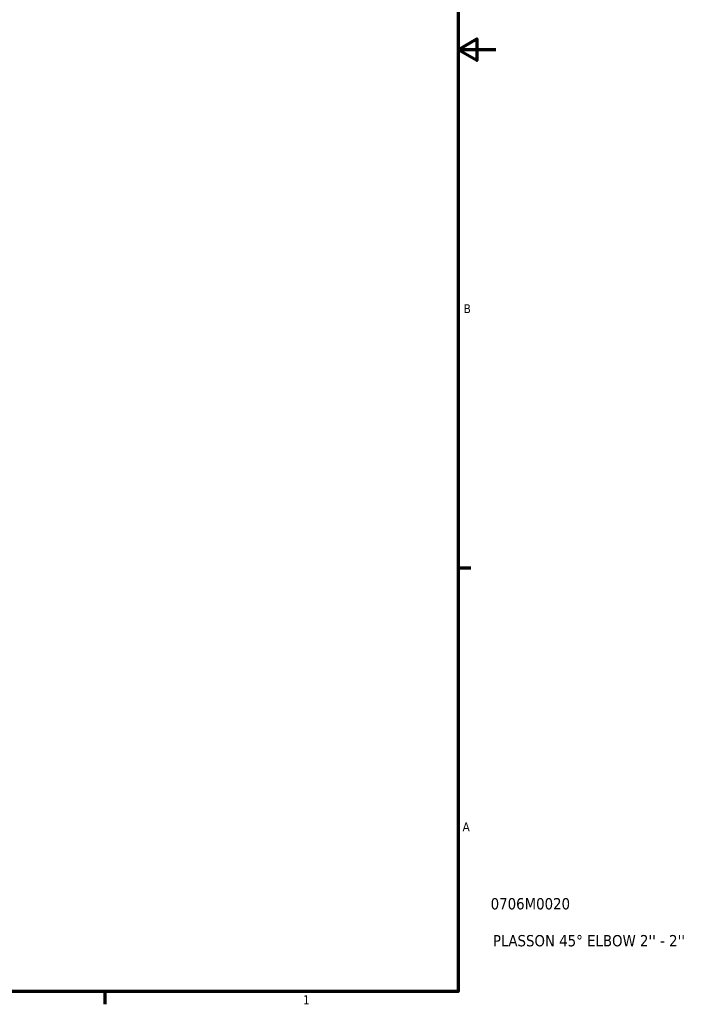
# Model space of a CAD drawing. Header units: inches. Extents: x 0.1 to 56.7, y -17.4 to 42.4.
# Tile 6 of 8: x 28.8 to 36, y 0.9 to 11.3. Entities that reach past the tile are written whole.
import ezdxf

# ---------------------------------------------------------------- set-up
doc = ezdxf.new("R2010")
doc.units = ezdxf.units.IN
doc.header["$MEASUREMENT"] = 0
doc.layers.add('Border (ANSI)', color=7, linetype='Continuous', lineweight=70)
doc.layers.add('Title (ANSI)', color=7, linetype='Continuous', lineweight=50)
doc.styles.add('Note Text (ANSI)', font='tahoma.ttf')
doc.styles.add('Text Style29', font='tahoma.ttf')

# ---------------------------------------------------------------- blocks, each defined once
blk = doc.blocks.new('Borders Default Border')
at = {"layer": 'Border (ANSI)'}
for p, q in [((33.5, 5.5), (33.634, 5.5)), ((29.75, 1), (29.75, 0.866))]:
    blk.add_line(p, q, dxfattribs=at)
at = {"layer": 'Border (ANSI)', "flags": 128}
for points in [[(0.5, 1), (0.5, 21), (33.5, 21), (33.5, 1), (0.5, 1)], [(33.9, 11), (33.5, 11), (33.7, 11.115), (33.7, 10.885), (33.5, 11)]]:
    blk.add_lwpolyline(points, dxfattribs=at)
at = {"layer": 'Border (ANSI)', "color": 5, "true_color": 0x0000ff, "char_height": 0.0945, "attachment_point": 7, "style": 'Note Text (ANSI)'}
for s, insert in [('B', (33.558, 8.203)), ('A', (33.547, 2.703)), ('1', (31.854, 0.866))]:
    blk.add_mtext(s, dxfattribs=dict(at, insert=insert))
blk = doc.blocks.new('Title Blocks ANSI - Large')
at = {"layer": 'Title (ANSI)', "color": 5, "true_color": 0x0000ff, "style": 'Text Style29'}
for tag, p in [('PART_NUMBER_001', (0.345, 0.873)), ('DESCRIPTION_001', (0.369, 0.481))]:
    blk.add_attdef(tag, p, '', height=0.12, dxfattribs=at)

msp = doc.modelspace()

# ---------------------------------------------------------------- block references
msp.add_blockref('Borders Default Border', (0, 0))
msp.add_blockref('Title Blocks ANSI - Large', (33.5, 1)).add_auto_attribs({'PART_NUMBER_001': '0706M0020', 'DESCRIPTION_001': "PLASSON 45° ELBOW 2'' - 2''"})

doc.saveas('drawing.dxf')
